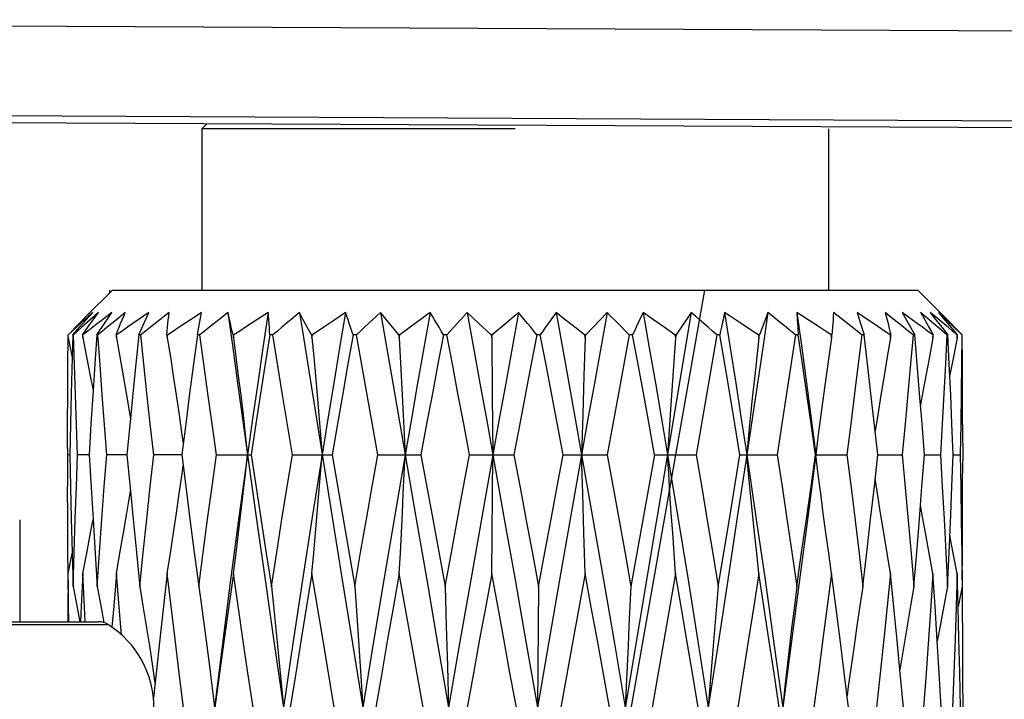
# Model space of a CAD drawing. Extents: x 0 to 420, y 0 to 297.
# Tile 85 of 116: x 273.07 to 275.27, y 157.66 to 159.17. Entities that reach past the tile are written whole.
import ezdxf

# ---------------------------------------------------------------- set-up
doc = ezdxf.new("R2010")
doc.units = 0
doc.header["$LTSCALE"] = 23.1
doc.layers.get('0').update_dxf_attribs({"linetype": 'CONTINUOUS'})

msp = doc.modelspace()

# ---------------------------------------------------------------- linework, layer by layer
at = {"color": 7, "linetype": 'CONTINUOUS'}
for p, q in [((270.3112, 159.1746), (280.2837, 159.1244)), ((270.1696, 158.9749), (280.0812, 158.9249)), ((280.4812, 158.9068), (269.4112, 158.9625)), ((273.4876, 158.942), (273.4761, 158.9305)), ((273.4761, 158.9305), (273.4761, 158.5705)), ((274.1761, 158.9305), (273.4761, 158.9305)), ((274.8761, 158.9305), (274.8761, 158.5705)), ((273.2194, 158.5138), (273.2761, 158.5705)), ((273.2761, 158.5705), (275.0761, 158.5705)), ((275.1261, 158.5205), (275.0761, 158.5705)), ((273.21, 158.5043), (273.2194, 158.5138)), ((273.2232, 158.5124), (273.2141, 158.5043)), ((273.2178, 158.5044), (273.2322, 158.5205)), ((273.2322, 158.5205), (273.2232, 158.5124)), ((273.2452, 158.5205), (273.2269, 158.5044)), ((273.2585, 158.4961), (273.2751, 158.5205)), ((273.3353, 158.4705), (273.3574, 158.5205)), ((273.4726, 158.5044), (273.4755, 158.5205)), ((273.7028, 158.5043), (273.6942, 158.5205)), ((273.797, 158.5205), (273.7729, 158.5043)), ((273.875, 158.5205), (273.9025, 158.3627)), ((273.916, 158.4705), (273.875, 158.5205)), ((273.9864, 158.5205), (273.9642, 158.5043)), ((274.0952, 158.496), (274.0689, 158.5205)), ((274.1761, 158.5138), (274.151, 158.4925)), ((274.184, 158.5205), (274.1761, 158.5138)), ((274.5697, 158.5205), (274.1907, 156.2576)), ((274.2882, 158.5043), (274.2675, 158.5205)), ((274.3814, 158.5205), (274.3338, 158.4705)), ((274.4853, 158.5043), (274.4621, 158.5205)), ((274.5697, 158.5205), (274.5357, 158.4705)), ((274.6565, 158.5124), (274.6442, 158.5205)), ((274.6814, 158.496), (274.6565, 158.5124)), ((274.8058, 158.5205), (274.8065, 158.5044)), ((274.94, 158.5205), (274.9475, 158.4961)), ((275.0407, 158.5205), (275.0689, 158.4705)), ((275.1145, 158.5117), (275.1036, 158.5205)), ((275.1036, 158.5205), (275.1164, 158.5044)), ((275.1389, 158.5044), (275.1217, 158.5205)), ((275.1261, 158.5205), (275.1419, 158.5044)), ((273.203, 158.4877), (273.2178, 158.5044)), ((273.2269, 158.5044), (273.2082, 158.4877)), ((273.2411, 158.4705), (273.2585, 158.4961)), ((273.4695, 158.4877), (273.4726, 158.5044)), ((273.7117, 158.4876), (273.7028, 158.5043)), ((273.7729, 158.5043), (273.7483, 158.4876)), ((273.9642, 158.5043), (273.9416, 158.4876)), ((274.1225, 158.4705), (274.0952, 158.496)), ((274.151, 158.4925), (274.1251, 158.4705)), ((274.3095, 158.4876), (274.2882, 158.5043)), ((274.509, 158.4876), (274.4853, 158.5043)), ((274.8065, 158.5044), (274.8074, 158.4877)), ((274.9475, 158.4961), (274.9557, 158.4705)), ((275.1209, 158.4877), (275.1013, 158.5044)), ((275.1164, 158.5044), (275.1295, 158.4877)), ((275.1565, 158.4877), (275.1389, 158.5044)), ((275.1419, 158.5044), (275.1665, 158.4792)), ((273.1867, 158.4791), (273.1775, 158.4705)), ((273.1775, 158.4637), (273.1775, 158.4705)), ((273.1823, 158.4757), (273.1856, 158.4791)), ((273.1878, 158.4705), (273.1864, 158.4201)), ((273.1878, 158.4705), (273.203, 158.4877)), ((273.189, 158.4705), (273.1878, 158.4705)), ((273.2082, 158.4877), (273.189, 158.4705)), ((273.2098, 158.4705), (273.2102, 158.4637)), ((273.2105, 158.4705), (273.2098, 158.4705)), ((273.2102, 158.4637), (273.2105, 158.4705)), ((273.2439, 158.4705), (273.2411, 158.4705)), ((273.2845, 158.4705), (273.2851, 158.4637)), ((273.2857, 158.4705), (273.2845, 158.4705)), ((273.2851, 158.4637), (273.2857, 158.4705)), ((273.3395, 158.4705), (273.3353, 158.4705)), ((273.3981, 158.4705), (273.3989, 158.4637)), ((273.3998, 158.4705), (273.3981, 158.4705)), ((273.3989, 158.4637), (273.3998, 158.4705)), ((273.4662, 158.4705), (273.4695, 158.4877)), ((273.4717, 158.4705), (273.4662, 158.4705)), ((273.5458, 158.4705), (273.5468, 158.4637)), ((273.5478, 158.4705), (273.5458, 158.4705)), ((273.5468, 158.4637), (273.5478, 158.4705)), ((273.6347, 158.4705), (273.6282, 158.4705)), ((273.6565, 158.3367), (273.6347, 158.4705)), ((273.7209, 158.4705), (273.7117, 158.4876)), ((273.7209, 158.4705), (273.7221, 158.4637)), ((273.7233, 158.4705), (273.7209, 158.4705)), ((273.7221, 158.4637), (273.7233, 158.4705)), ((273.7483, 158.4876), (273.7233, 158.4705)), ((273.8214, 158.4705), (273.8141, 158.4705)), ((273.8696, 158.2029), (273.8214, 158.4705)), ((273.916, 158.4705), (273.9173, 158.4637)), ((273.9185, 158.4705), (273.916, 158.4705)), ((273.9173, 158.4637), (273.9185, 158.4705)), ((273.9416, 158.4876), (273.9185, 158.4705)), ((274.0235, 158.4705), (274.0158, 158.4705)), ((274.1225, 158.4705), (274.1238, 158.4637)), ((274.1251, 158.4705), (274.1225, 158.4705)), ((274.1238, 158.4637), (274.1251, 158.4705)), ((274.2323, 158.4705), (274.2245, 158.4705)), ((274.3312, 158.4705), (274.3095, 158.4876)), ((274.3312, 158.4705), (274.3325, 158.4637)), ((274.3338, 158.4705), (274.3312, 158.4705)), ((274.3325, 158.4637), (274.3338, 158.4705)), ((274.4312, 158.4705), (274.4068, 158.3395)), ((274.4387, 158.4705), (274.4312, 158.4705)), ((274.5333, 158.4705), (274.509, 158.4876)), ((274.5333, 158.4705), (274.5345, 158.4637)), ((274.5357, 158.4705), (274.5333, 158.4705)), ((274.5357, 158.4705), (274.5345, 158.4637)), ((274.6266, 158.4705), (274.5804, 158.2029)), ((274.6335, 158.4705), (274.6266, 158.4705)), ((274.7196, 158.4705), (274.7207, 158.4637)), ((274.7218, 158.4705), (274.7196, 158.4705)), ((274.7207, 158.4637), (274.7218, 158.4705)), ((274.8084, 158.4705), (274.8024, 158.4705)), ((274.8074, 158.4877), (274.8084, 158.4705)), ((274.8823, 158.4705), (274.8832, 158.4637)), ((274.8841, 158.4705), (274.8823, 158.4705)), ((274.8832, 158.4637), (274.8841, 158.4705)), ((274.9557, 158.4705), (274.9508, 158.4705)), ((275.0141, 158.4705), (275.0148, 158.4637)), ((275.0155, 158.4705), (275.0141, 158.4705)), ((275.0148, 158.4637), (275.0155, 158.4705)), ((275.0689, 158.4705), (275.0653, 158.4705)), ((275.1092, 158.4705), (275.1097, 158.4637)), ((275.1101, 158.4705), (275.1092, 158.4705)), ((275.1097, 158.4637), (275.1101, 158.4705)), ((275.141, 158.4705), (275.1209, 158.4877)), ((275.1295, 158.4877), (275.143, 158.4705)), ((275.143, 158.4705), (275.141, 158.4705)), ((275.1461, 158.4057), (275.143, 158.4705)), ((275.1745, 158.4705), (275.1565, 158.4877)), ((275.1569, 158.4791), (275.164, 158.4705)), ((275.1636, 158.4705), (275.1638, 158.4637)), ((275.164, 158.4705), (275.1636, 158.4705)), ((275.1638, 158.4637), (275.164, 158.4705)), ((275.1665, 158.4792), (275.1749, 158.4705)), ((273.1775, 158.4637), (273.1864, 158.4201)), ((274.1238, 158.4637), (274.1251, 158.3357)), ((274.3325, 158.4637), (274.3298, 158.379)), ((273.1864, 158.4201), (273.1843, 158.3395)), ((275.1493, 158.3361), (275.1461, 158.4057)), ((274.3298, 158.379), (274.3272, 158.2919)), ((273.9025, 158.3627), (273.9302, 158.2029)), ((273.2329, 158.346), (273.2283, 158.2719)), ((273.6784, 158.2029), (273.6565, 158.3367)), ((274.1251, 158.3357), (274.1264, 158.2029)), ((274.4068, 158.3395), (274.3814, 158.2029)), ((274.9808, 158.2555), (274.9712, 158.3396)), ((274.3272, 158.2919), (274.3247, 158.2029)), ((273.2283, 158.2719), (273.2242, 158.2029)), ((273.3165, 158.284), (273.3088, 158.2029)), ((273.44, 158.2719), (273.4312, 158.2029)), ((273.732, 158.283), (273.7671, 158.0636)), ((275.0907, 158.2029), (275.0853, 158.2721)), ((275.1717, 158.2719), (275.1703, 158.2029)), ((275.176, 158.2698), (275.1761, 158.1889)), ((274.8535, 158.2479), (274.8478, 158.2029)), ((274.9867, 158.2029), (274.9808, 158.2555)), ((273.1761, 158.2168), (273.1762, 158.1315)), ((273.1813, 158.2029), (273.1761, 158.2029)), ((273.2242, 158.2029), (273.1985, 158.2029)), ((273.3088, 158.2029), (273.2636, 158.2029)), ((273.3088, 158.2029), (273.3165, 158.1211)), ((273.4312, 158.2029), (273.3686, 158.2029)), ((273.5089, 158.2029), (273.5862, 158.2029)), ((273.6784, 158.2029), (273.767, 158.2029)), ((273.767, 158.2029), (273.8177, 157.9086)), ((273.8696, 158.2029), (273.9656, 158.2029)), ((273.9656, 158.2029), (273.9921, 158.059)), ((274.0742, 158.2029), (274.1735, 158.2029)), ((274.1238, 157.9373), (274.1264, 158.2029)), ((274.2832, 158.2029), (274.3814, 158.2029)), ((274.3271, 158.1165), (274.3247, 158.2029)), ((274.4876, 158.2029), (274.4349, 157.9086)), ((274.4876, 158.2029), (274.5804, 158.2029)), ((274.6548, 158.0588), (274.6784, 158.2029)), ((274.6784, 158.2029), (274.7617, 158.2029)), ((274.8478, 158.2029), (274.8472, 158.2029)), ((274.8535, 158.1583), (274.8478, 158.2029)), ((274.8478, 158.2029), (274.9175, 158.2029)), ((274.9787, 158.1315), (274.9867, 158.2029)), ((274.9867, 158.2029), (275.0408, 158.2029)), ((275.0907, 158.2029), (275.1263, 158.2029)), ((275.1548, 158.2029), (275.1703, 158.2029)), ((274.3297, 158.028), (274.3271, 158.1165)), ((273.0691, 158.0576), (273.0691, 157.8298)), ((273.2329, 158.0582), (273.2377, 157.9822)), ((273.9921, 158.059), (274.0197, 157.9086)), ((274.6301, 157.9086), (274.6548, 158.0588)), ((274.3325, 157.9373), (274.3297, 158.028)), ((273.1863, 157.985), (273.1884, 157.9086)), ((273.1775, 157.9373), (273.1864, 157.9823)), ((273.2377, 157.9822), (273.2425, 157.9086)), ((273.7469, 157.7878), (273.7221, 157.9373)), ((273.9708, 157.6383), (273.9173, 157.9373)), ((274.3325, 157.9373), (274.3057, 157.7907)), ((274.5345, 157.9373), (274.4826, 157.6383)), ((275.1144, 157.8648), (275.1097, 157.9373)), ((275.1658, 157.8635), (275.1638, 157.9373)), ((274.0197, 157.9086), (274.0223, 157.8208)), ((274.2284, 157.9086), (274.2275, 157.8208)), ((275.1747, 157.9086), (275.1658, 157.8635)), ((275.1193, 157.7866), (275.1144, 157.8648)), ((272.093, 157.8298), (273.2452, 157.8298)), ((272.0716, 157.8236), (273.2666, 157.8236)), ((274.0223, 157.8208), (274.0249, 157.7307)), ((274.2275, 157.8208), (274.2258, 157.6383)), ((273.7718, 157.6383), (273.7469, 157.7878)), ((274.3057, 157.7907), (274.2779, 157.6383)), ((274.0249, 157.7307), (274.0275, 157.6383)), ((275.0435, 157.6383), (275.0357, 157.7224)), ((273.3738, 157.7152), (273.3678, 157.66)), ((275.176, 157.7152), (275.1761, 157.6235)), ((273.4991, 157.6816), (273.5043, 157.6383))]:
    msp.add_line(p, q, dxfattribs=at)
at = {"color": 40, "linetype": 'CONTINUOUS'}
for p, q in [((273.2701, 158.5705), (273.2695, 158.5639)), ((274.5993, 158.5705), (274.1915, 156.2576))]:
    msp.add_line(p, q, dxfattribs=at)
at = {"color": 7, "linetype": 'CONTINUOUS'}
for points in [[(273.2098, 158.4705), (273.2157, 158.4791), (273.2217, 158.4876), (273.2276, 158.496), (273.2335, 158.5043), (273.2393, 158.5124), (273.2452, 158.5205)], [(273.2751, 158.5205), (273.2645, 158.5124), (273.2538, 158.5043), (273.2431, 158.496), (273.2323, 158.4876), (273.2214, 158.4791), (273.2105, 158.4705)], [(273.305, 158.5205), (273.2951, 158.5125), (273.2851, 158.5044), (273.2749, 158.4961), (273.2647, 158.4877), (273.2544, 158.4792), (273.2439, 158.4705)], [(273.2845, 158.4705), (273.2879, 158.4791), (273.2913, 158.4876), (273.2947, 158.496), (273.2981, 158.5043), (273.3016, 158.5124), (273.305, 158.5205)], [(273.3574, 158.5205), (273.3456, 158.5124), (273.3338, 158.5043), (273.3219, 158.496), (273.3099, 158.4876), (273.2978, 158.4791), (273.2857, 158.4705)], [(273.4029, 158.5205), (273.3926, 158.5125), (273.3822, 158.5044), (273.3717, 158.4961), (273.3611, 158.4877), (273.3504, 158.4792), (273.3395, 158.4705)], [(273.3981, 158.4705), (273.3988, 158.4791), (273.3995, 158.4876), (273.4003, 158.496), (273.4011, 158.5043), (273.402, 158.5124), (273.4029, 158.5205)], [(273.4755, 158.5205), (273.4631, 158.5124), (273.4506, 158.5043), (273.4381, 158.496), (273.4254, 158.4876), (273.4126, 158.4791), (273.3998, 158.4705)], [(273.5345, 158.5205), (273.5243, 158.5125), (273.514, 158.5044), (273.5036, 158.4961), (273.493, 158.4877), (273.4824, 158.4792), (273.4717, 158.4705)], [(273.5345, 158.5205), (273.5452, 158.4418), (273.5561, 158.3627), (273.5671, 158.283), (273.5782, 158.2029)], [(273.5458, 158.4705), (273.5437, 158.4791), (273.5417, 158.4876), (273.5398, 158.496), (273.538, 158.5043), (273.5362, 158.5124), (273.5345, 158.5205)], [(273.6241, 158.5205), (273.6117, 158.5124), (273.5992, 158.5043), (273.5865, 158.496), (273.5737, 158.4876), (273.5608, 158.4791), (273.5478, 158.4705)], [(273.6241, 158.5205), (273.6125, 158.4418), (273.6009, 158.3627), (273.5895, 158.283), (273.5782, 158.2029)], [(273.6282, 158.4705), (273.6276, 158.4792), (273.627, 158.4877), (273.6263, 158.4961), (273.6256, 158.5044), (273.6249, 158.5125), (273.6241, 158.5205)], [(273.6942, 158.5205), (273.6845, 158.5125), (273.6747, 158.5044), (273.6648, 158.4961), (273.6549, 158.4877), (273.6448, 158.4792), (273.6347, 158.4705)], [(273.6942, 158.5205), (273.7067, 158.4418), (273.732, 158.283)], [(273.797, 158.5205), (273.7838, 158.4418), (273.7707, 158.3627), (273.7577, 158.283), (273.7448, 158.2029)], [(273.8141, 158.4705), (273.8113, 158.4792), (273.8084, 158.4877), (273.8056, 158.4961), (273.8027, 158.5044), (273.7998, 158.5125), (273.797, 158.5205)], [(273.875, 158.5205), (273.8662, 158.5125), (273.8574, 158.5044), (273.8485, 158.4961), (273.8395, 158.4877), (273.8305, 158.4792), (273.8214, 158.4705)], [(273.9864, 158.5205), (273.9723, 158.4418), (273.9582, 158.3627), (273.9442, 158.283), (273.9302, 158.2029)], [(274.0158, 158.4705), (274.0109, 158.4792), (274.006, 158.4877), (274.001, 158.4961), (273.9961, 158.5044), (273.9912, 158.5125), (273.9864, 158.5205)], [(274.0689, 158.5205), (274.0614, 158.5125), (274.0539, 158.5044), (274.0464, 158.4961), (274.0388, 158.4877), (274.0312, 158.4792), (274.0235, 158.4705)], [(274.0689, 158.5205), (274.0832, 158.4418), (274.0976, 158.3627), (274.112, 158.283), (274.1264, 158.2029)], [(274.184, 158.5205), (274.1696, 158.4418), (274.1552, 158.3627), (274.1408, 158.283), (274.1264, 158.2029)], [(274.2245, 158.4705), (274.2177, 158.4792), (274.2109, 158.4877), (274.2041, 158.4961), (274.1974, 158.5044), (274.1907, 158.5125), (274.184, 158.5205)], [(274.2675, 158.5205), (274.2617, 158.5125), (274.2559, 158.5044), (274.25, 158.4961), (274.2441, 158.4877), (274.2382, 158.4792), (274.2323, 158.4705)], [(274.2675, 158.5205), (274.2818, 158.4418), (274.2962, 158.3627), (274.3104, 158.283), (274.3247, 158.2029)], [(274.3814, 158.5205), (274.3673, 158.4418), (274.3531, 158.3627), (274.3389, 158.283), (274.3247, 158.2029)], [(274.4312, 158.4705), (274.4227, 158.4792), (274.4143, 158.4877), (274.406, 158.4961), (274.3978, 158.5044), (274.3895, 158.5125), (274.3814, 158.5205)], [(274.4621, 158.5205), (274.4582, 158.5125), (274.4543, 158.5044), (274.4504, 158.4961), (274.4465, 158.4877), (274.4426, 158.4792), (274.4387, 158.4705)], [(274.4621, 158.5205), (274.4758, 158.4418), (274.4895, 158.3627), (274.503, 158.283), (274.5165, 158.2029)], [(274.6266, 158.4705), (274.617, 158.4792), (274.6074, 158.4877), (274.5979, 158.4961), (274.5884, 158.5044), (274.579, 158.5125), (274.5697, 158.5205)], [(274.6442, 158.5205), (274.6424, 158.5125), (274.6406, 158.5044), (274.6388, 158.4961), (274.637, 158.4877), (274.6353, 158.4792), (274.6335, 158.4705)], [(274.6442, 158.5205), (274.6567, 158.4418), (274.6691, 158.3627), (274.6813, 158.283), (274.6935, 158.2029)], [(274.7409, 158.5205), (274.7292, 158.4418), (274.7175, 158.3627), (274.7055, 158.283), (274.6935, 158.2029)], [(274.7409, 158.5205), (274.7349, 158.5043), (274.7317, 158.496)], [(274.8024, 158.4705), (274.7919, 158.4792), (274.7815, 158.4877), (274.7713, 158.4961), (274.761, 158.5044), (274.7509, 158.5125), (274.7409, 158.5205)], [(274.8058, 158.5205), (274.8166, 158.4418), (274.8271, 158.3627), (274.8376, 158.283), (274.8478, 158.2029)], [(274.8823, 158.4705), (274.8693, 158.4791), (274.8564, 158.4876), (274.8436, 158.496), (274.8309, 158.5043), (274.8183, 158.5124), (274.8058, 158.5205)], [(274.8874, 158.5205), (274.887, 158.5124), (274.8865, 158.5043), (274.886, 158.496), (274.8854, 158.4876), (274.8848, 158.4791), (274.8841, 158.4705)], [(274.9508, 158.4705), (274.94, 158.4792), (274.9293, 158.4877), (274.9186, 158.4961), (274.9081, 158.5044), (274.8977, 158.5125), (274.8874, 158.5205)], [(275.0141, 158.4705), (275.0015, 158.4791), (274.989, 158.4876), (274.9766, 158.496), (274.9643, 158.5043), (274.9521, 158.5124), (274.94, 158.5205)], [(275.0028, 158.5205), (275.005, 158.5124), (275.0071, 158.5043), (275.0093, 158.496), (275.0114, 158.4876), (275.0134, 158.4791), (275.0155, 158.4705)], [(275.0653, 158.4705), (275.0546, 158.4792), (275.0441, 158.4877), (275.0336, 158.4961), (275.0232, 158.5044), (275.0129, 158.5125), (275.0028, 158.5205)], [(275.1092, 158.4705), (275.0976, 158.4791), (275.0861, 158.4876), (275.0746, 158.496), (275.0632, 158.5043), (275.0519, 158.5124), (275.0407, 158.5205)], [(275.1013, 158.5044), (275.0916, 158.5125), (275.082, 158.5205)], [(275.082, 158.5205), (275.0867, 158.5124), (275.0914, 158.5043), (275.0961, 158.496), (275.1008, 158.4876), (275.1055, 158.4791), (275.1101, 158.4705)], [(275.1636, 158.4705), (275.1535, 158.4791), (275.1434, 158.4876), (275.1334, 158.496), (275.1234, 158.5043), (275.1145, 158.5117)], [(275.1217, 158.5205), (275.1287, 158.5124), (275.1357, 158.5043), (275.1428, 158.496), (275.1498, 158.4876), (275.1569, 158.4791)], [(273.1856, 158.4791), (273.1938, 158.4876), (273.2019, 158.496), (273.21, 158.5043)], [(273.2141, 158.5043), (273.205, 158.496), (273.1959, 158.4876), (273.1867, 158.4791)], [(274.7196, 158.4705), (274.7068, 158.4791), (274.6814, 158.496)], [(274.7317, 158.496), (274.7252, 158.4791), (274.7218, 158.4705)], [(273.1985, 158.2029), (273.1959, 158.2698), (273.1935, 158.3367), (273.1912, 158.4036), (273.189, 158.4705)], [(273.2411, 158.4705), (273.2368, 158.4057), (273.2329, 158.346)], [(273.2636, 158.2029), (273.2585, 158.2698), (273.2535, 158.3367), (273.2487, 158.4036), (273.2439, 158.4705)], [(273.3353, 158.4705), (273.3286, 158.4057), (273.322, 158.3395), (273.3165, 158.284)], [(273.3686, 158.2029), (273.3609, 158.2722), (273.3535, 158.34), (273.3464, 158.406), (273.3395, 158.4705)], [(273.4662, 158.4705), (273.4575, 158.4057), (273.4488, 158.3395), (273.44, 158.2719)], [(273.5089, 158.2029), (273.4992, 158.2719), (273.4898, 158.3396), (273.4806, 158.4057), (273.4717, 158.4705)], [(273.6282, 158.4705), (273.6178, 158.4057), (273.6073, 158.3395), (273.5968, 158.2719), (273.5862, 158.2029)], [(273.8141, 158.4705), (273.8025, 158.4057), (273.7908, 158.3395), (273.7789, 158.2719), (273.767, 158.2029)], [(274.0158, 158.4705), (274.0035, 158.4057), (273.9911, 158.3395), (273.9784, 158.2719), (273.9656, 158.2029)], [(274.0742, 158.2029), (274.0612, 158.2719), (274.0484, 158.3396), (274.0358, 158.4057), (274.0235, 158.4705)], [(274.2245, 158.4705), (274.2121, 158.4057), (274.1994, 158.3395), (274.1865, 158.2719), (274.1735, 158.2029)], [(274.2832, 158.2029), (274.2706, 158.2698), (274.2579, 158.3367), (274.2452, 158.4036), (274.2323, 158.4705)], [(274.4876, 158.2029), (274.4761, 158.2667), (274.4641, 158.3326), (274.4516, 158.4005), (274.4387, 158.4705)], [(274.6784, 158.2029), (274.667, 158.2719), (274.6557, 158.3396), (274.6446, 158.4057), (274.6335, 158.4705)], [(274.8024, 158.4705), (274.7826, 158.3395), (274.7723, 158.2719), (274.7617, 158.2029)], [(274.8472, 158.2029), (274.8382, 158.2667), (274.8287, 158.3326), (274.8188, 158.4005), (274.8084, 158.4705)], [(274.9508, 158.4705), (274.9428, 158.4057), (274.9346, 158.3395), (274.9262, 158.2719), (274.9175, 158.2029)], [(274.9712, 158.3396), (274.9634, 158.4057), (274.9557, 158.4705)], [(275.0653, 158.4705), (275.0596, 158.4057), (275.0535, 158.3395), (275.0473, 158.2719), (275.0408, 158.2029)], [(275.0853, 158.2721), (275.0799, 158.3398), (275.0744, 158.4059), (275.0689, 158.4705)], [(275.141, 158.4705), (275.1377, 158.4057), (275.1341, 158.3395), (275.1303, 158.2719), (275.1263, 158.2029)], [(275.1745, 158.4705), (275.1737, 158.4057), (275.1728, 158.3395), (275.1717, 158.2719)], [(275.176, 158.2698), (275.1758, 158.3367), (275.1755, 158.4036), (275.1749, 158.4705)], [(273.1761, 158.2168), (273.1761, 158.2722), (273.1764, 158.3399), (273.1767, 158.406), (273.1772, 158.4637)], [(273.2102, 158.4637), (273.2185, 158.4216), (273.2267, 158.379), (273.2329, 158.346)], [(273.2851, 158.4637), (273.2928, 158.4216), (273.3004, 158.379), (273.3079, 158.3357), (273.3152, 158.2919), (273.3165, 158.284)], [(273.3989, 158.4637), (273.4057, 158.4216), (273.4123, 158.379), (273.4188, 158.3357), (273.4253, 158.2919), (273.4316, 158.2476), (273.4344, 158.2277)], [(273.5468, 158.4637), (273.5522, 158.4216), (273.5576, 158.379), (273.5629, 158.3357), (273.5681, 158.2919), (273.5732, 158.2476), (273.5782, 158.2029)], [(273.7221, 158.4637), (273.726, 158.4216), (273.7299, 158.379), (273.7337, 158.3357), (273.7375, 158.2919), (273.7412, 158.2476), (273.7448, 158.2029)], [(273.9173, 158.4637), (273.9195, 158.4216), (273.9217, 158.379), (273.9239, 158.3357), (273.926, 158.2919), (273.9281, 158.2476), (273.9302, 158.2029)], [(274.5345, 158.4637), (274.5314, 158.4216), (274.5283, 158.379), (274.5253, 158.3357), (274.5223, 158.2919), (274.5194, 158.2476), (274.5165, 158.2029)], [(274.7207, 158.4637), (274.716, 158.4216), (274.7114, 158.379), (274.7068, 158.3357), (274.7023, 158.2919), (274.6979, 158.2476), (274.6935, 158.2029)], [(274.8832, 158.4637), (274.8771, 158.4216), (274.8711, 158.379), (274.8651, 158.3357), (274.8593, 158.2919), (274.8535, 158.2479)], [(275.0148, 158.4637), (275.0075, 158.4216), (275.0004, 158.379), (274.9933, 158.3357), (274.9864, 158.2919), (274.9808, 158.2555)], [(275.1097, 158.4637), (275.1016, 158.4216), (275.0937, 158.379), (275.0858, 158.3357), (275.082, 158.3139)], [(275.1638, 158.4637), (275.1553, 158.4216), (275.1472, 158.381)], [(273.1843, 158.3395), (273.1827, 158.2719), (273.1813, 158.2029)], [(275.1548, 158.2029), (275.152, 158.2719), (275.1493, 158.3361)], [(273.1813, 158.2029), (273.1827, 158.1321), (273.1844, 158.0595), (273.1863, 157.985)], [(273.1884, 157.9086), (273.1907, 157.9844), (273.1932, 158.0587), (273.1958, 158.1315), (273.1985, 158.2029)], [(273.2242, 158.2029), (273.2286, 158.1293), (273.2329, 158.0582)], [(273.2425, 157.9086), (273.2476, 157.9844), (273.2529, 158.0588), (273.2582, 158.1316), (273.2636, 158.2029)], [(273.3374, 157.9086), (273.3452, 157.9844), (273.353, 158.0588), (273.3608, 158.1316), (273.3686, 158.2029)], [(273.4312, 158.2029), (273.4402, 158.1316), (273.4495, 158.0588), (273.4591, 157.9845), (273.469, 157.9086)], [(273.469, 157.9086), (273.479, 157.9844), (273.489, 158.0587), (273.499, 158.1315), (273.5089, 158.2029)], [(273.5782, 158.2029), (273.5591, 158.0636), (273.5404, 157.923), (273.5222, 157.7812), (273.5043, 157.6383)], [(273.5468, 157.9373), (273.5525, 157.9829), (273.558, 158.028), (273.5633, 158.0725), (273.5684, 158.1165), (273.5734, 158.1599), (273.5782, 158.2029)], [(273.5782, 158.2029), (273.5978, 158.0636), (273.6177, 157.923), (273.638, 157.7812), (273.6587, 157.6383)], [(273.5862, 158.2029), (273.5974, 158.1293), (273.6087, 158.0557), (273.6201, 157.9822), (273.6315, 157.9086)], [(273.6315, 157.9086), (273.6433, 157.9844), (273.6551, 158.0587), (273.6668, 158.1315), (273.6784, 158.2029)], [(273.7448, 158.2029), (273.7228, 158.0636), (273.7011, 157.923), (273.6797, 157.7812), (273.6587, 157.6383)], [(273.7221, 157.9373), (273.7262, 157.9829), (273.7302, 158.028), (273.734, 158.0725), (273.7377, 158.1165), (273.7413, 158.1599), (273.7448, 158.2029)], [(273.8177, 157.9086), (273.8309, 157.9844), (273.8439, 158.0588), (273.8568, 158.1316), (273.8696, 158.2029)], [(273.9302, 158.2029), (273.9063, 158.0636), (273.8825, 157.923), (273.859, 157.7812), (273.8356, 157.6383)], [(273.9173, 157.9373), (273.9196, 157.9829), (273.9219, 158.028), (273.9241, 158.0725), (273.9262, 158.1165), (273.9302, 158.2029)], [(273.9302, 158.2029), (273.9543, 158.0636), (273.9786, 157.923), (274.003, 157.7812), (274.0275, 157.6383)], [(274.0197, 157.9086), (274.0336, 157.9844), (274.0473, 158.0587), (274.0608, 158.1316), (274.0742, 158.2029)], [(274.1264, 158.2029), (274.1016, 158.0636), (274.0768, 157.923), (274.0521, 157.7812), (274.0275, 157.6383)], [(274.1264, 158.2029), (274.1512, 158.0636), (274.1761, 157.923), (274.201, 157.7812), (274.2258, 157.6383)], [(274.1735, 158.2029), (274.1873, 158.1293), (274.2011, 158.0557), (274.2148, 157.9822), (274.2284, 157.9086)], [(274.3247, 158.2029), (274.3001, 158.0636), (274.2754, 157.923), (274.2506, 157.7812), (274.2258, 157.6383)], [(274.2284, 157.9086), (274.2425, 157.9844), (274.2563, 158.0587), (274.2699, 158.1315), (274.2832, 158.2029)], [(274.3247, 158.2029), (274.3492, 158.0636), (274.3736, 157.923), (274.3979, 157.7812), (274.422, 157.6383)], [(274.3814, 158.2029), (274.395, 158.1293), (274.4084, 158.0557), (274.4217, 157.9822), (274.4349, 157.9086)], [(274.5345, 157.9373), (274.5312, 157.9829), (274.5281, 158.028), (274.5251, 158.0725), (274.5221, 158.1165), (274.5193, 158.1599), (274.5165, 158.2029)], [(274.5165, 158.2029), (274.5396, 158.0636), (274.5625, 157.923), (274.5851, 157.7812), (274.6074, 157.6383)], [(274.5804, 158.2029), (274.593, 158.1293), (274.6055, 158.0558), (274.6179, 157.9822), (274.6301, 157.9086)], [(274.6935, 158.2029), (274.6725, 158.0636), (274.6511, 157.923), (274.6294, 157.7812), (274.6074, 157.6383)], [(274.7207, 157.9373), (274.7158, 157.9829), (274.711, 158.028), (274.7064, 158.0725), (274.702, 158.1165), (274.6977, 158.1599), (274.6935, 158.2029)], [(274.6935, 158.2029), (274.7142, 158.0636), (274.7345, 157.923), (274.7544, 157.7812), (274.7739, 157.6383)], [(274.7617, 158.2029), (274.7725, 158.1321), (274.7834, 158.0595), (274.7943, 157.985), (274.8054, 157.9086)], [(274.8478, 158.2029), (274.83, 158.0636), (274.8118, 157.923), (274.7931, 157.7812), (274.7739, 157.6383)], [(274.8054, 157.9086), (274.8163, 157.9844), (274.8269, 158.0587), (274.8372, 158.1316), (274.8472, 158.2029)], [(274.9175, 158.2029), (274.9267, 158.1293), (274.9357, 158.0558), (274.9446, 157.9822), (274.9532, 157.9086)], [(275.0408, 158.2029), (275.0477, 158.1293), (275.0543, 158.0557), (275.0608, 157.9822), (275.0671, 157.9086)], [(275.0794, 158.0588), (275.0852, 158.1316), (275.0907, 158.2029)], [(275.1263, 158.2029), (275.1304, 158.1317), (275.1344, 158.059), (275.1383, 157.9846), (275.142, 157.9086)], [(275.1493, 158.0684), (275.1519, 158.1316), (275.1548, 158.2029)], [(275.1703, 158.2029), (275.1717, 158.1293), (275.1729, 158.0557), (275.1739, 157.9822), (275.1747, 157.9086)], [(275.1748, 157.923), (275.1754, 157.9844), (275.1758, 158.0587), (275.176, 158.1315), (275.1761, 158.1889)], [(273.3989, 157.9373), (273.406, 157.9829), (273.4128, 158.028), (273.4193, 158.0725), (273.4257, 158.1165), (273.4319, 158.1599), (273.4343, 158.1779)], [(274.8832, 157.9373), (274.8768, 157.9829), (274.8706, 158.028), (274.8646, 158.0725), (274.8589, 158.1165), (274.8535, 158.1583)], [(275.0148, 157.9373), (275.0072, 157.9829), (274.9998, 158.028), (274.9928, 158.0725), (274.9859, 158.1165), (274.9808, 158.15)], [(273.1772, 157.9373), (273.1768, 157.9844), (273.1764, 158.0586), (273.1762, 158.1315)], [(273.2851, 157.9373), (273.2931, 157.9829), (273.3009, 158.028), (273.3085, 158.0725), (273.3165, 158.1211)], [(273.3165, 158.1211), (273.3226, 158.0586), (273.3299, 157.9843), (273.3374, 157.9086)], [(274.9532, 157.9086), (274.962, 157.9844), (274.9705, 158.0587), (274.9787, 158.1315)], [(275.1097, 157.9373), (275.1012, 157.9829), (275.0931, 158.028), (275.0852, 158.0725), (275.082, 158.0909)], [(273.2102, 157.9373), (273.2189, 157.9829), (273.2274, 158.028), (273.2329, 158.0582)], [(273.7671, 158.0636), (273.7897, 157.923), (273.8125, 157.7812), (273.8356, 157.6383)], [(275.0671, 157.9086), (275.0734, 157.9844), (275.0794, 158.0588)], [(275.142, 157.9086), (275.1456, 157.9844), (275.1493, 158.0684)], [(275.1638, 157.9373), (275.1549, 157.9829), (275.1473, 158.0225)], [(273.1773, 157.923), (273.1769, 157.8647), (273.1766, 157.8298)], [(273.1787, 157.8298), (273.1783, 157.8647), (273.1775, 157.9373)], [(273.2102, 157.9373), (273.2068, 157.8647), (273.2052, 157.8298)], [(273.2155, 157.8298), (273.2138, 157.8626), (273.2102, 157.9373)], [(273.2851, 157.9373), (273.2791, 157.8647), (273.2753, 157.8176)], [(273.2969, 157.8006), (273.2915, 157.8626), (273.2851, 157.9373)], [(273.3989, 157.9373), (273.3905, 157.8647), (273.3822, 157.7906), (273.3738, 157.7152)], [(273.4348, 157.6383), (273.4254, 157.7152), (273.4163, 157.7907), (273.4075, 157.8647), (273.3989, 157.9373)], [(273.5468, 157.9373), (273.5364, 157.8647), (273.5259, 157.7906), (273.5155, 157.7152), (273.505, 157.6383)], [(273.5905, 157.6383), (273.5791, 157.7156), (273.568, 157.7913), (273.5572, 157.8652), (273.5468, 157.9373)], [(273.7221, 157.9373), (273.7102, 157.8647), (273.6981, 157.7907), (273.686, 157.7152), (273.6738, 157.6383)], [(273.9173, 157.9373), (273.9043, 157.8647), (273.8912, 157.7907), (273.8779, 157.7152), (273.8645, 157.6383)], [(274.1238, 157.9373), (274.1103, 157.8647), (274.0967, 157.7906), (274.0829, 157.7152), (274.0689, 157.6383)], [(274.1788, 157.6383), (274.1646, 157.7157), (274.1507, 157.7913), (274.1371, 157.8652), (274.1238, 157.9373)], [(274.3866, 157.6383), (274.3732, 157.7131), (274.3598, 157.7878), (274.3462, 157.8626), (274.3325, 157.9373)], [(274.5853, 157.6383), (274.5733, 157.7102), (274.5608, 157.784), (274.5478, 157.8597), (274.5345, 157.9373)], [(274.7207, 157.9373), (274.7094, 157.8647), (274.6978, 157.7907), (274.6859, 157.7152), (274.6738, 157.6383)], [(274.7661, 157.6383), (274.7546, 157.7152), (274.7433, 157.7907), (274.732, 157.8647), (274.7207, 157.9373)], [(274.8832, 157.9373), (274.8736, 157.8647), (274.8638, 157.7906), (274.8536, 157.7152), (274.8432, 157.6383)], [(274.921, 157.6383), (274.9122, 157.7102), (274.903, 157.784), (274.8933, 157.8597), (274.8832, 157.9373)], [(275.0148, 157.9373), (275.0074, 157.8647), (274.9997, 157.7907), (274.9917, 157.7152), (274.9835, 157.6383)], [(275.0357, 157.7224), (275.0295, 157.7878), (275.0222, 157.8626), (275.0148, 157.9373)], [(275.1097, 157.9373), (275.1048, 157.8647), (275.0996, 157.7907), (275.0942, 157.7152), (275.0885, 157.6383)], [(275.1638, 157.9373), (275.1616, 157.8647), (275.1592, 157.7906), (275.1565, 157.7152), (275.1537, 157.6383)], [(273.1884, 157.9086), (273.1969, 157.865), (273.2036, 157.8298)], [(273.2425, 157.9086), (273.2506, 157.865), (273.2572, 157.8279)], [(273.3374, 157.9086), (273.3446, 157.865), (273.3518, 157.8208), (273.3588, 157.7761), (273.3658, 157.7307), (273.3714, 157.6929)], [(273.469, 157.9086), (273.4751, 157.865), (273.4811, 157.8208), (273.487, 157.7761), (273.4929, 157.7307), (273.4991, 157.6816)], [(273.6315, 157.9086), (273.6361, 157.865), (273.6408, 157.8208), (273.6453, 157.7761), (273.6499, 157.7307), (273.6543, 157.6848), (273.6587, 157.6383)], [(273.8177, 157.9086), (273.8208, 157.865), (273.8239, 157.8208), (273.8269, 157.7761), (273.8298, 157.7307), (273.8328, 157.6848), (273.8356, 157.6383)], [(274.4349, 157.9086), (274.4327, 157.865), (274.4305, 157.8208), (274.4283, 157.7761), (274.4262, 157.7307), (274.4241, 157.6848), (274.422, 157.6383)], [(274.6301, 157.9086), (274.6262, 157.865), (274.6223, 157.8208), (274.6185, 157.7761), (274.6147, 157.7307), (274.611, 157.6848), (274.6074, 157.6383)], [(274.8054, 157.9086), (274.8, 157.865), (274.7946, 157.8208), (274.7894, 157.7761), (274.7842, 157.7307), (274.779, 157.6848), (274.7739, 157.6383)], [(274.9532, 157.9086), (274.9465, 157.865), (274.9399, 157.8208), (274.9334, 157.7761), (274.927, 157.7307), (274.9206, 157.6848), (274.9179, 157.6641)], [(275.0671, 157.9086), (275.0594, 157.865), (275.0519, 157.8208), (275.0444, 157.7761), (275.0357, 157.7224)], [(275.142, 157.9086), (275.1337, 157.865), (275.1255, 157.8208), (275.1193, 157.7866)], [(275.175, 157.9086), (275.1753, 157.8647), (275.1758, 157.7907), (275.176, 157.7152)], [(275.1709, 157.6383), (275.1694, 157.7157), (275.1676, 157.7913), (275.1658, 157.8635)], [(275.128, 157.6383), (275.1236, 157.7153), (275.1193, 157.7866)]]:
    msp.add_lwpolyline(points, dxfattribs=at)
for centre, radius, start, end in [((273.2452, 157.7898), 0.04, 57.7207, 90), ((273.1491, 157.6376), 0.22, 0, 57.7207)]:
    msp.add_arc(centre, radius, start, end, dxfattribs=at)

doc.saveas('drawing.dxf')
